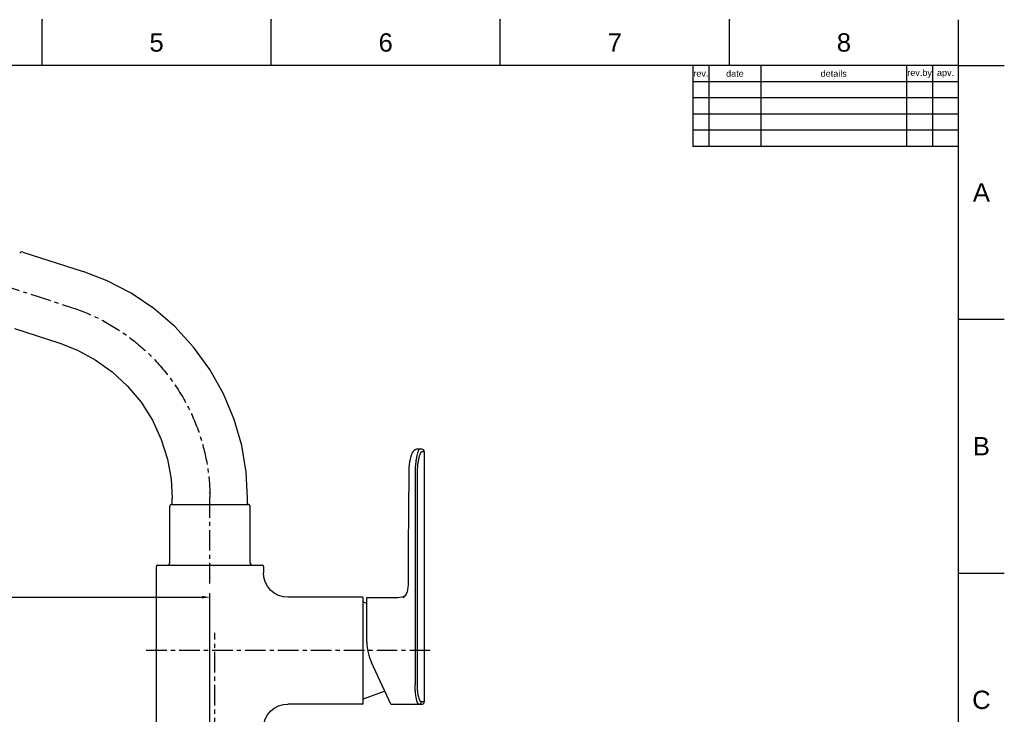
# Model space of a CAD drawing. Header units: millimetres. Extents: x 601 to 1195, y -13 to 407.
# Tile 11 of 11: x 891 to 1195, y 192 to 407. Entities that reach past the tile are written whole.
import ezdxf

# ---------------------------------------------------------------- set-up
doc = ezdxf.new("R2010")
doc.units = ezdxf.units.MM
doc.header["$LTSCALE"] = 0.1
doc.linetypes.add('CENTERX2', pattern=[101.6, 63.5, -12.7, 12.7, -12.7])
for name, color, linetype in [('CENTER', 1, 'CENTERX2'), ('DIM', 3, 'Continuous'), ('FORM', 7, 'Continuous'), ('TEXT', 2, 'Continuous')]:
    doc.layers.add(name, color=color, linetype=linetype)
doc.styles.get("Standard").update_dxf_attribs({"font": 'arial_0.ttf'})
doc.dimstyles.new('ISO-25', dxfattribs={"dimtxt": 2.5, "dimasz": 2.5, "dimexe": 1.25, "dimexo": 0.625, "dimtad": 1, "dimlfac": 1.33325, "dimtxsty": 'Standard', "dimcen": 2.5, "dimadec": 0, "dimazin": 0, "dimtfac": 1, "dimtmove": 0, "dimatfit": 3, "dimfxl": 1, "dimarcsym": 0})

# ---------------------------------------------------------------- blocks, each defined once
blk = doc.blocks.new('*D2')
at = {"layer": 'Defpoints', "color": 0, "transparency": 16777216}
for p in [(785.71, 369.5), (753.85, 167.1), (933.73, 167.1)]:
    blk.add_point(p, dxfattribs=at)
at = {"layer": 'DIM', "color": 0, "lineweight": -2, "transparency": 16777216}
for p, q in [((785.09, 369.5), (752.6, 369.5)), ((753.85, 367), (753.85, 169.6)), ((933.11, 167.1), (752.6, 167.1))]:
    blk.add_line(p, q, dxfattribs=at)
at = {"layer": 'DIM', "color": 0, "transparency": 16777216}
for points in [[(753.44, 367), (754.27, 367), (753.85, 369.5)], [(753.44, 169.6), (754.27, 169.6), (753.85, 167.1)]]:
    blk.add_solid(points, dxfattribs=at)
at = {"layer": 'DIM', "color": 0, "transparency": 16777216, "insert": (751.95, 268.3), "char_height": 2.5, "attachment_point": 5, "rotation": 90}
blk.add_mtext('270', dxfattribs=at)
blk = doc.blocks.new('*D3')
at = {"layer": 'Defpoints', "color": 0, "transparency": 16777216}
for p in [(783.78, 326.01), (769.83, 167.1), (933.58, 167.1)]:
    blk.add_point(p, dxfattribs=at)
at = {"layer": 'DIM', "color": 0, "lineweight": -2, "transparency": 16777216}
for p, q in [((783.15, 326.01), (768.58, 326.01)), ((769.83, 323.51), (769.83, 169.6)), ((932.96, 167.1), (768.58, 167.1))]:
    blk.add_line(p, q, dxfattribs=at)
at = {"layer": 'DIM', "color": 0, "transparency": 16777216}
for points in [[(769.41, 323.51), (770.24, 323.51), (769.83, 326.01)], [(769.41, 169.6), (770.24, 169.6), (769.83, 167.1)]]:
    blk.add_solid(points, dxfattribs=at)
at = {"layer": 'DIM', "color": 0, "transparency": 16777216, "insert": (767.95, 246.55), "char_height": 2.5, "attachment_point": 5, "rotation": 90}
blk.add_mtext('212', dxfattribs=at)
blk = doc.blocks.new('*D6')
at = {"layer": 'Defpoints', "color": 0, "transparency": 16777216}
for p in [(783.78, 326.01), (949.86, 228.44), (949.86, 167.1)]:
    blk.add_point(p, dxfattribs=at)
at = {"layer": 'DIM', "color": 0, "lineweight": -2, "transparency": 16777216}
for p, q in [((783.78, 325.38), (783.78, 227.19)), ((786.28, 228.44), (947.36, 228.44)), ((949.86, 167.72), (949.86, 229.69))]:
    blk.add_line(p, q, dxfattribs=at)
at = {"layer": 'DIM', "color": 0, "transparency": 16777216}
for points in [[(786.28, 228.86), (786.28, 228.03), (783.78, 228.44)], [(947.36, 228.86), (947.36, 228.03), (949.86, 228.44)]]:
    blk.add_solid(points, dxfattribs=at)
at = {"layer": 'DIM', "color": 0, "transparency": 16777216, "insert": (866.82, 230.34), "char_height": 2.5, "attachment_point": 5}
blk.add_mtext('221.5', dxfattribs=at)

msp = doc.modelspace()

# ---------------------------------------------------------------- linework, layer by layer
for p, q in [((898.0385, 392.5863), (898.0385, 406.7277)), ((968.7456, 392.5863), (968.7456, 406.7277)), ((1039.4526, 392.5863), (1039.4526, 406.7277)), ((1110.1597, 392.5863), (1110.1597, 406.7277)), ((1180.8668, 392.5863), (1180.8668, 406.7277)), ((1180.8668, 392.5863), (615.2102, 392.5863)), ((1180.8668, 0.8691), (1180.8668, 392.5863)), ((1180.8668, 392.5863), (1195.0082, 392.5863)), ((1180.8668, 314.2429), (1195.0082, 314.2429)), ((1180.8668, 235.8994), (1195.0082, 235.8994))]:
    msp.add_line(p, q)
at = {"color": 7, "linetype": 'Continuous'}
for p, q in [((892.0912, 335.0007), (910.6938, 328.9563)), ((889.5429, 311.3822), (903.5092, 306.8443)), ((1013.9285, 274.1287), (1013.9235, 274.1287)), ((1015.2396, 274.1287), (1013.9285, 274.1287)), ((1015.3124, 273.3787), (1015.9896, 273.3787)), ((1015.9896, 273.3787), (1015.9896, 196.1287)), ((1011.2243, 267.5502), (1011.2072, 266.6287)), ((1011.2072, 266.6287), (1011.1509, 255.1658)), ((1013.1668, 266.6287), (1013.1668, 201.3787)), ((1013.8913, 201.3787), (1013.8913, 266.6287)), ((938.2311, 257.0962), (938.2311, 259.0537)), ((961.4811, 257.0962), (961.4811, 259.0537)), ((937.4811, 239.0962), (937.4811, 256.4962)), ((938.0811, 257.0962), (961.6311, 257.0962)), ((962.2311, 239.0962), (962.2311, 256.4962)), ((1011.151, 255.1691), (1011.042, 243.5725)), ((1011.0421, 243.5868), (1010.9818, 232.1122)), ((933.3561, 167.3212), (933.3561, 237.9712)), ((933.7311, 238.3462), (965.9808, 238.3462)), ((966.3552, 237.9712), (966.3551, 235.9527)), ((966.3552, 237.9712), (966.3561, 237.9712)), ((966.3561, 237.9712), (966.3561, 235.9537)), ((966.3561, 235.9537), (966.3551, 235.9527)), ((966.3557, 235.9534), (966.3561, 235.9537)), ((996.9561, 228.4537), (973.856, 228.4537)), ((997.1811, 195.6787), (997.1811, 228.2287)), ((998.2896, 228.3787), (1007.8546, 228.3787)), ((998.2896, 214.631), (998.2896, 228.3787)), ((1007.8035, 228.341), (1007.8418, 228.3693)), ((1007.8418, 228.3693), (1007.8546, 228.3787)), ((1009.5323, 228.2548), (1009.5371, 228.2585)), ((1009.5324, 228.2548), (1009.5372, 228.2587)), ((998.2896, 226.544), (997.1811, 226.9537)), ((1005.7164, 195.3787), (999.695, 208.2918)), ((1003.8353, 199.4128), (997.1811, 196.9537)), ((996.9561, 195.4537), (973.856, 195.4537)), ((1005.7164, 195.3787), (1015.2396, 195.3787)), ((1015.9896, 196.1287), (1015.066, 196.1287))]:
    msp.add_line(p, q, dxfattribs=at)
for points in [[(961.4811, 259.0537), (961.0593, 267.0302), (959.6775, 275.2323), (957.3467, 283.3467), (954.0695, 291.2247), (949.8598, 298.7127), (944.7993, 305.6757), (938.9778, 311.9904), (932.4983, 317.5377), (925.5026, 322.2573), (918.1314, 326.1008), (910.6938, 328.9563)], [(903.5092, 306.8443), (908.9672, 304.7219), (914.4617, 301.7606), (919.6702, 298.0528), (924.4367, 293.6409), (928.6212, 288.6025), (932.1234, 283.0669), (934.8507, 277.1694), (936.7722, 271.0672), (937.8952, 264.9219), (938.2311, 259.0537)], [(1013.9236, 274.1287), (1013.6362, 274.1024), (1013.1624, 273.9405), (1012.768, 273.6629), (1012.4794, 273.3349), (1012.264, 272.9833), (1012.0843, 272.5927), (1011.9204, 272.1392), (1011.7655, 271.6046), (1011.6191, 270.9768), (1011.485, 270.2509), (1011.3697, 269.4297), (1011.2802, 268.5209), (1011.2239, 267.5383), (1011.2072, 266.6287)], [(1013.9236, 274.1287), (1013.6532, 274.1054), (1013.1768, 273.9479), (1012.7786, 273.6726), (1012.4867, 273.3449), (1012.2693, 272.9936), (1012.0887, 272.6036), (1011.9242, 272.1509), (1011.7688, 271.6172), (1011.6218, 270.9901), (1011.4873, 270.2645), (1011.3713, 269.4432), (1011.2812, 268.5338), (1011.2243, 267.5502)], [(973.8556, 228.4531), (972.5101, 228.5748), (971.0615, 228.993), (969.7258, 229.6925), (968.5567, 230.6453), (967.6019, 231.8128), (966.9002, 233.1472), (966.4795, 234.5951), (966.3555, 235.9532)], [(1010.9818, 232.1122), (1010.9638, 231.5022), (1010.8783, 230.7539), (1010.7122, 230.0594), (1010.4611, 229.4279), (1010.1303, 228.8789), (1009.7323, 228.427), (1009.5323, 228.2548)], [(966.3555, 187.9542), (966.4795, 189.3125), (966.9003, 190.7603), (967.6021, 192.0948), (968.5569, 193.2621), (969.7259, 194.2149), (971.0615, 194.9144), (972.5101, 195.3326), (973.8556, 195.4543)]]:
    msp.add_lwpolyline(points, dxfattribs=at)
for centre, radius, start, end in [((891.8594, 334.2874), 0.75, 72, 162), ((1015.2396, 273.3787), 0.75, 0, 90), ((938.0811, 256.4962), 0.6, 90, 180), ((961.6311, 256.4962), 0.6, 0, 90), ((933.7311, 237.9712), 0.375, 90, 180), ((936.7311, 239.0962), 0.75, 270, 0), ((962.9811, 239.0962), 0.75, 180, 270), ((965.9802, 237.9712), 0.375, 0.000183, 89.999686), ((965.9811, 237.9712), 0.375, 0, 90), ((996.9561, 228.2287), 0.225, 0, 90), ((1007.8547, 233.628), 5.2493, 269.998852, 296.231233), ((1013.2896, 214.631), 15, 180, 205), ((996.9561, 195.6787), 0.225, 270, 0), ((1015.2396, 196.1287), 0.75, 270, 0)]:
    msp.add_arc(centre, radius, start, end, dxfattribs=at)
for points, knots in [([(1014.4696, 274.0937), (1014.4305, 274.0675), (1014.3528, 273.9854), (1014.2492, 273.8223), (1014.1418, 273.6004), (1013.9834, 273.1955), (1013.7945, 272.5525), (1013.5916, 271.6337), (1013.4141, 270.544), (1013.2753, 269.3186), (1013.1869, 267.9981), (1013.1668, 267.0904), (1013.1668, 266.6287)], [0, 0, 0, 0, 0.01840835, 0.04342937, 0.07550222, 0.11465401, 0.21339366, 0.33720643, 0.48253829, 0.64499422, 0.8194135, 1, 1, 1, 1]), ([(1014.5706, 274.1287), (1014.5624, 274.1287), (1014.5264, 274.1254), (1014.4926, 274.1091), (1014.4696, 274.0937)], [0, 0, 0, 0, 0.22914632, 1, 1, 1, 1]), ([(1013.8913, 266.6287), (1013.8887, 267.0744), (1013.9165, 267.9483), (1014.0161, 269.2123), (1014.1754, 270.3691), (1014.3481, 271.2427), (1014.505, 271.8539), (1014.6216, 272.2403), (1014.7401, 272.5736), (1014.8575, 272.8519), (1014.9739, 273.0749), (1015.1004, 273.2653), (1015.2296, 273.3702), (1015.3124, 273.3787)], [0, 0, 0, 0, 0.18974746, 0.37192197, 0.53949476, 0.68651178, 0.75071874, 0.80804061, 0.85824136, 0.90117504, 0.93672851, 0.96459096, 1, 1, 1, 1]), ([(933.383, 238.1037), (933.3786, 238.0928), (933.3637, 238.05), (933.3565, 238.0047), (933.3556, 237.9712)], [0, 0, 0, 0, 0.26009623, 1, 1, 1, 1]), ([(933.3828, 238.1016), (933.3786, 238.0909), (933.3642, 238.0487), (933.3574, 238.0041), (933.3567, 237.9712)], [0, 0, 0, 0, 0.25989549, 1, 1, 1, 1]), ([(933.7311, 238.338), (933.6597, 238.338), (933.5099, 238.2941), (933.4106, 238.1717), (933.3828, 238.1016)], [0, 0, 0, 0, 0.48622278, 1, 1, 1, 1]), ([(933.7305, 238.3386), (933.6595, 238.3386), (933.5103, 238.295), (933.4112, 238.1735), (933.383, 238.1037)], [0, 0, 0, 0, 0.48527485, 1, 1, 1, 1]), ([(1014.3272, 195.3787), (1014.2539, 195.3787), (1014.1391, 195.4789), (1014.0311, 195.6457), (1013.9322, 195.8451), (1013.8351, 196.0944), (1013.7385, 196.3944), (1013.6448, 196.7417), (1013.5199, 197.2891), (1013.3845, 198.0679), (1013.2623, 199.0949), (1013.1845, 200.2132), (1013.1668, 200.9851), (1013.1668, 201.3787)], [0, 0, 0, 0, 0.0352102, 0.06282499, 0.09809, 0.14107979, 0.19161977, 0.24938967, 0.31396587, 0.46141184, 0.62903834, 0.81084994, 1, 1, 1, 1]), ([(1015.066, 196.1287), (1014.9949, 196.1287), (1014.8811, 196.2109), (1014.7691, 196.3588), (1014.6696, 196.5305), (1014.5712, 196.7456), (1014.4318, 197.1156), (1014.3116, 197.5455), (1014.2035, 198.0268), (1014.0968, 198.5931), (1013.9898, 199.3662), (1013.9097, 200.3507), (1013.8913, 201.0314), (1013.8913, 201.3787)], [0, 0, 0, 0, 0.03860323, 0.06707774, 0.10266417, 0.1455211, 0.19568301, 0.31723369, 0.38762039, 0.46364981, 0.63026147, 0.81132866, 1, 1, 1, 1]), ([(1014.3272, 195.3787), (1014.4233, 195.3787), (1014.6182, 195.4179), (1014.8636, 195.5853), (1015.0277, 195.8344), (1015.066, 196.0312), (1015.066, 196.1287)], [0, 0, 0, 0, 0.24826545, 0.49745614, 0.74815881, 1, 1, 1, 1])]:
    msp.add_open_spline(points, degree=3, knots=knots, dxfattribs=at)
msp.add_open_spline([(997.1599, 195.7094), (997.1715, 195.7368), (997.1778, 195.7671), (997.1779, 195.7968)], degree=3, dxfattribs=at)
for p in [(898.0385, 406.7277), (968.7456, 406.7277), (1039.4526, 406.7277), (1110.1597, 406.7277), (1180.8668, 314.2429), (1180.8668, 235.8994)]:
    msp.add_point(p)
at = {"layer": 'CENTER'}
for p, q in [((884.9262, 325.1055), (907.1015, 317.9003)), ((949.8561, 232.6537), (949.8561, 260.8462)), ((951.3937, 52.7848), (951.3937, 217.4287)), ((1017.8466, 211.9537), (929.2666, 211.9537))]:
    msp.add_line(p, q, dxfattribs=at)
msp.add_open_spline([(907.1015, 317.9003), (910.0517, 316.9619), (915.9154, 314.5446), (924.1647, 309.5558), (931.7401, 303.1917), (938.2505, 295.5765), (943.4797, 287.0305), (947.1903, 277.8588), (949.386, 268.4721), (949.8742, 262.149), (949.8561, 259.0537)], degree=3, knots=[0, 0, 0, 0, 0.11956643, 0.24376036, 0.37099056, 0.50000643, 0.62902406, 0.7562574, 0.88044964, 1, 1, 1, 1], dxfattribs=at)
at = {"layer": 'FORM'}
for p, q in [((1098.8668, 392.5863), (1098.8668, 367.5863)), ((1103.8668, 392.5863), (1103.8668, 367.5863)), ((1119.8668, 392.5863), (1119.8668, 367.5863)), ((1164.8668, 392.5863), (1164.8668, 367.5863)), ((1172.8668, 392.5863), (1172.8668, 367.5863)), ((1180.8668, 387.5863), (1098.8668, 387.5863)), ((1180.8668, 382.5863), (1098.8668, 382.5863)), ((1180.8668, 377.5863), (1098.8668, 377.5863)), ((1180.8668, 372.5863), (1098.8668, 372.5863)), ((1180.8668, 367.5863), (1098.8668, 367.5863))]:
    msp.add_line(p, q, dxfattribs=at)

# ---------------------------------------------------------------- texts
at = {"char_height": 5.6566, "attachment_point": 5}
for s, width, insert in [('5', 50, (933.392, 399.657)), ('6', 50, (1004.0991, 399.657)), ('7', 50, (1074.8062, 399.657)), ('8', 50, (1145.5132, 399.657)), ('A', 10, (1187.9375, 353.4146)), ('B', 10, (1187.9375, 275.0711)), ('C', 10, (1187.9375, 196.7277))]:
    msp.add_mtext_dynamic_manual_height_columns(s, width=width, gutter_width=12.5, heights=[0], dxfattribs=dict(at, insert=insert))
at = {"layer": 'TEXT', "char_height": 2, "attachment_point": 5}
for s, width, insert in [('rev.', 5, (1101.3668, 390.0863)), ('date', 16, (1111.8668, 390.0863)), ('details', 45, (1142.3668, 390.0863)), ('rev.by', 8, (1168.8668, 390.0863)), ('apv.', 8, (1176.8668, 390.0863))]:
    msp.add_mtext_dynamic_manual_height_columns(s, width=width, gutter_width=12.5, heights=[0], dxfattribs=dict(at, insert=insert))

# ---------------------------------------------------------------- dimensions: what is measured, and where the dimension line sits
at = {"layer": 'DIM'}
for base, p1, p2, text, picture, middle in [((753.854, 167.0962), (785.7133, 369.4961), (933.7311, 167.0962), '270', '*D2', (751.9525, 268.2961)), ((769.8277, 167.0962), (783.7788, 326.0056), (933.5811, 167.0962), '212', '*D3', (767.9476, 246.5509))]:
    dim = msp.add_linear_dim(base=base, p1=p1, p2=p2, angle=90, text=text, dimstyle='ISO-25', dxfattribs=at)
    dim.commit()
    dim.dimension.update_dxf_attribs({"geometry": picture, "text_midpoint": middle})
dim = msp.add_linear_dim(base=(949.8561, 228.4432), p1=(783.7788, 326.0056), p2=(949.8561, 167.0962), text='221.5', dimstyle='ISO-25', dxfattribs=at)
dim.commit()
dim.dimension.update_dxf_attribs({"geometry": '*D6', "text_midpoint": (866.8174, 230.3446)})

doc.saveas('drawing.dxf')
